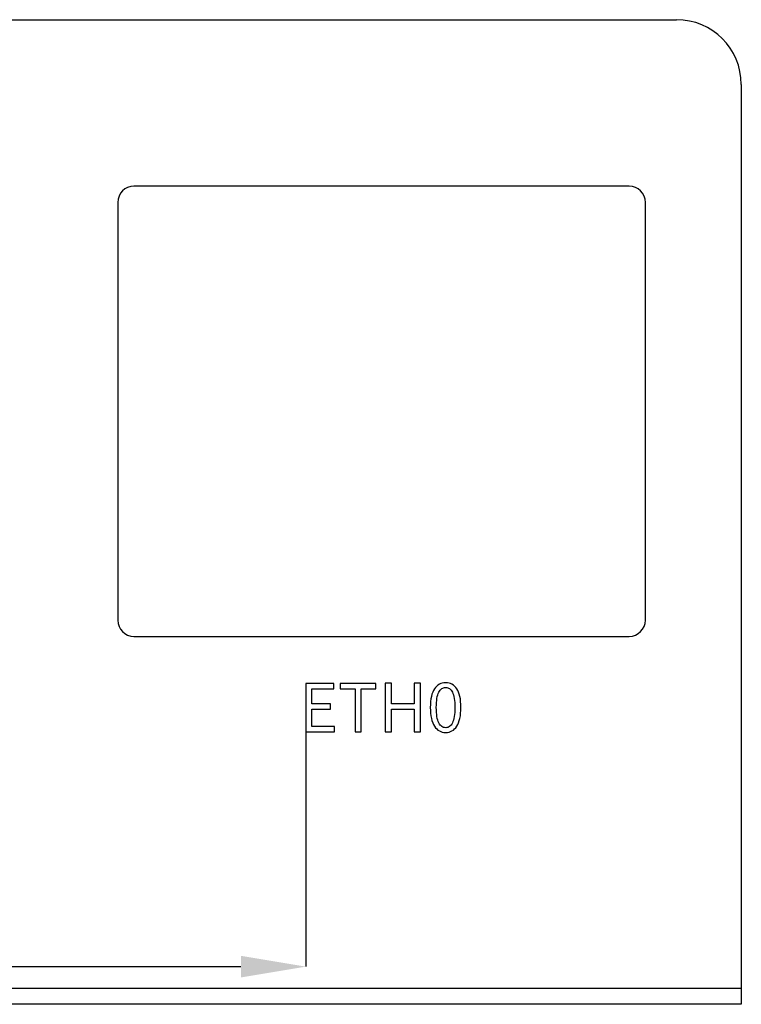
# Model space of a CAD drawing. Header units: millimetres. Extents: x 1723.3 to 1781.9, y 2293.1 to 2323.5.
# Tile 3 of 3: x 1759.6 to 1781.9, y 2293.1 to 2323.5. Entities that reach past the tile are written whole.
import ezdxf

# ---------------------------------------------------------------- set-up
doc = ezdxf.new("R2010")
doc.units = ezdxf.units.MM
doc.styles.add('黑体高度2mm', font='simhei.ttf', dxfattribs={"height": 2})
doc.dimstyles.new('红色高度2mm', dxfattribs={"dimtxt": 2, "dimasz": 2, "dimexe": 0, "dimexo": 0, "dimtad": 1, "dimdec": 1, "dimtxsty": '黑体高度2mm', "dimcen": 2.5, "dimclrd": 1, "dimclre": 1, "dimclrt": 1, "dimadec": 0, "dimazin": 0, "dimtfac": 1, "dimtdec": 1, "dimtmove": 0, "dimatfit": 3, "dimfxl": 1, "dimarcsym": 0})

# ---------------------------------------------------------------- blocks, each defined once
blk = doc.blocks.new('*D12')
at = {"color": 1, "lineweight": -2, "transparency": 16777216}
for p, q in [((1768.468, 2301.524), (1768.468, 2294.274)), ((1746.123, 2294.274), (1766.468, 2294.274))]:
    blk.add_line(p, q, dxfattribs=at)
at = {"color": 1, "transparency": 16777216}
for points in [[(1746.123, 2294.607), (1746.123, 2293.94), (1744.123, 2294.274)], [(1766.468, 2294.607), (1766.468, 2293.94), (1768.468, 2294.274)]]:
    blk.add_solid(points, dxfattribs=at)
at = {"layer": 'Defpoints', "color": 0, "transparency": 16777216}
for p in [(1768.468, 2301.524), (1744.123, 2294.274), (1768.468, 2294.274)]:
    blk.add_point(p, dxfattribs=at)
at = {"color": 1, "transparency": 16777216, "insert": (1756.295, 2296.022), "char_height": 2, "attachment_point": 5, "style": '黑体高度2mm'}
blk.add_mtext('24,3', dxfattribs=at)

msp = doc.modelspace()

# ---------------------------------------------------------------- linework, layer by layer
at = {"color": 7, "linetype": 'Continuous', "lineweight": 25}
for p, q in [((1725.306, 2323.511), (1779.906, 2323.511)), ((1781.906, 2321.511), (1781.906, 2293.611)), ((1778.446, 2318.371), (1763.166, 2318.371)), ((1762.666, 2317.871), (1762.666, 2304.971)), ((1778.946, 2304.971), (1778.946, 2317.871)), ((1763.166, 2304.471), (1778.446, 2304.471)), ((1723.306, 2293.611), (1781.906, 2293.611)), ((1781.906, 2293.611), (1781.906, 2293.111)), ((1781.906, 2293.111), (1723.306, 2293.111))]:
    msp.add_line(p, q, dxfattribs=at)
at = {"color": 7, "linetype": 'Continuous', "flags": 128}
for points in [[(1768.468, 2301.524), (1769.356, 2301.524), (1769.356, 2301.524), (1769.356, 2301.689), (1769.356, 2301.689), (1768.656, 2301.689), (1768.656, 2301.689), (1768.656, 2302.227), (1768.656, 2302.227), (1769.227, 2302.227), (1769.227, 2302.227), (1769.227, 2302.393), (1769.227, 2302.393), (1768.656, 2302.393), (1768.656, 2302.393), (1768.656, 2302.855), (1768.656, 2302.855), (1769.333, 2302.855), (1769.333, 2302.855), (1769.333, 2303.02), (1769.333, 2303.02), (1768.468, 2303.02), (1768.468, 2303.02), (1768.468, 2301.524)], [(1769.989, 2301.522), (1770.177, 2301.522), (1770.177, 2301.522), (1770.177, 2302.855), (1770.177, 2302.855), (1770.633, 2302.855), (1770.633, 2302.855), (1770.633, 2303.02), (1770.633, 2303.02), (1769.533, 2303.02), (1769.533, 2303.02), (1769.533, 2302.855), (1769.533, 2302.855), (1769.989, 2302.855), (1769.989, 2302.855), (1769.989, 2301.522)], [(1770.921, 2301.522), (1771.109, 2301.522), (1771.109, 2301.522), (1771.109, 2302.227), (1771.109, 2302.227), (1771.815, 2302.227), (1771.815, 2302.227), (1771.815, 2301.522), (1771.815, 2301.522), (1772.003, 2301.522), (1772.003, 2301.522), (1772.003, 2303.022), (1772.003, 2303.022), (1771.815, 2303.022), (1771.815, 2303.022), (1771.815, 2302.393), (1771.815, 2302.393), (1771.109, 2302.393), (1771.109, 2302.393), (1771.109, 2303.022), (1771.109, 2303.022), (1770.921, 2303.022), (1770.921, 2303.022), (1770.921, 2301.522)], [(1772.785, 2301.505), (1772.837, 2301.508), (1772.888, 2301.517), (1772.935, 2301.532), (1772.979, 2301.553), (1773.021, 2301.58), (1773.059, 2301.613), (1773.095, 2301.652), (1773.128, 2301.697), (1773.157, 2301.748), (1773.183, 2301.806), (1773.205, 2301.869), (1773.223, 2301.939), (1773.237, 2302.014), (1773.247, 2302.096), (1773.254, 2302.183), (1773.256, 2302.277), (1773.256, 2302.277), (1773.254, 2302.371), (1773.247, 2302.458), (1773.237, 2302.539), (1773.223, 2302.613), (1773.205, 2302.682), (1773.183, 2302.745), (1773.157, 2302.801), (1773.128, 2302.851), (1773.095, 2302.896), (1773.059, 2302.934), (1773.021, 2302.966), (1772.979, 2302.993), (1772.935, 2303.013), (1772.888, 2303.028), (1772.837, 2303.037), (1772.785, 2303.039), (1772.785, 2303.039), (1772.731, 2303.037), (1772.681, 2303.028), (1772.633, 2303.013), (1772.589, 2302.993), (1772.547, 2302.966), (1772.508, 2302.934), (1772.472, 2302.896), (1772.439, 2302.852), (1772.41, 2302.802), (1772.384, 2302.746), (1772.362, 2302.683), (1772.344, 2302.614), (1772.33, 2302.539), (1772.319, 2302.458), (1772.313, 2302.371), (1772.311, 2302.277), (1772.311, 2302.277), (1772.313, 2302.183), (1772.319, 2302.096), (1772.33, 2302.014), (1772.344, 2301.939), (1772.362, 2301.869), (1772.384, 2301.806), (1772.41, 2301.748), (1772.439, 2301.697), (1772.472, 2301.652), (1772.508, 2301.613), (1772.547, 2301.58), (1772.589, 2301.553), (1772.633, 2301.532), (1772.681, 2301.517), (1772.731, 2301.508), (1772.785, 2301.505), (1772.785, 2301.505), (1772.785, 2301.505)], [(1772.785, 2301.651), (1772.752, 2301.653), (1772.722, 2301.66), (1772.693, 2301.671), (1772.666, 2301.687), (1772.641, 2301.708), (1772.617, 2301.734), (1772.595, 2301.765), (1772.575, 2301.8), (1772.557, 2301.841), (1772.541, 2301.886), (1772.527, 2301.938), (1772.516, 2301.995), (1772.508, 2302.057), (1772.501, 2302.125), (1772.497, 2302.198), (1772.496, 2302.277), (1772.496, 2302.277), (1772.497, 2302.356), (1772.501, 2302.428), (1772.508, 2302.495), (1772.516, 2302.556), (1772.527, 2302.613), (1772.541, 2302.663), (1772.557, 2302.708), (1772.575, 2302.748), (1772.595, 2302.782), (1772.617, 2302.812), (1772.641, 2302.837), (1772.666, 2302.858), (1772.693, 2302.874), (1772.722, 2302.885), (1772.752, 2302.891), (1772.785, 2302.893), (1772.785, 2302.893), (1772.816, 2302.891), (1772.846, 2302.885), (1772.875, 2302.874), (1772.902, 2302.858), (1772.927, 2302.837), (1772.95, 2302.812), (1772.972, 2302.782), (1772.992, 2302.748), (1773.01, 2302.708), (1773.026, 2302.663), (1773.039, 2302.613), (1773.051, 2302.556), (1773.059, 2302.495), (1773.066, 2302.428), (1773.07, 2302.356), (1773.071, 2302.277), (1773.071, 2302.277), (1773.07, 2302.198), (1773.066, 2302.125), (1773.059, 2302.057), (1773.051, 2301.995), (1773.039, 2301.938), (1773.026, 2301.886), (1773.01, 2301.841), (1772.992, 2301.8), (1772.972, 2301.765), (1772.95, 2301.734), (1772.927, 2301.708), (1772.902, 2301.687), (1772.875, 2301.671), (1772.846, 2301.66), (1772.816, 2301.653), (1772.785, 2301.651), (1772.785, 2301.651), (1772.785, 2301.651)]]:
    msp.add_lwpolyline(points, dxfattribs=at)
at = {"color": 7, "linetype": 'Continuous', "lineweight": 25}
for centre, radius, start, end in [((1779.906, 2321.511), 2, 0, 90), ((1763.166, 2317.871), 0.5, 90, 180), ((1778.446, 2317.871), 0.5, 0, 90), ((1763.166, 2304.971), 0.5, 180, 270), ((1778.446, 2304.971), 0.5, 270, 0)]:
    msp.add_arc(centre, radius, start, end, dxfattribs=at)

# ---------------------------------------------------------------- dimensions: what is measured, and where the dimension line sits
at = {"color": 3}
dim = msp.add_linear_dim(base=(1768.468, 2294.274), p1=(1744.123, 2294.274), p2=(1768.468, 2301.524), dimstyle='红色高度2mm', dxfattribs=at)
dim.commit()
dim.dimension.update_dxf_attribs({"geometry": '*D12', "text_midpoint": (1756.295, 2296.022)})

doc.saveas('drawing.dxf')
